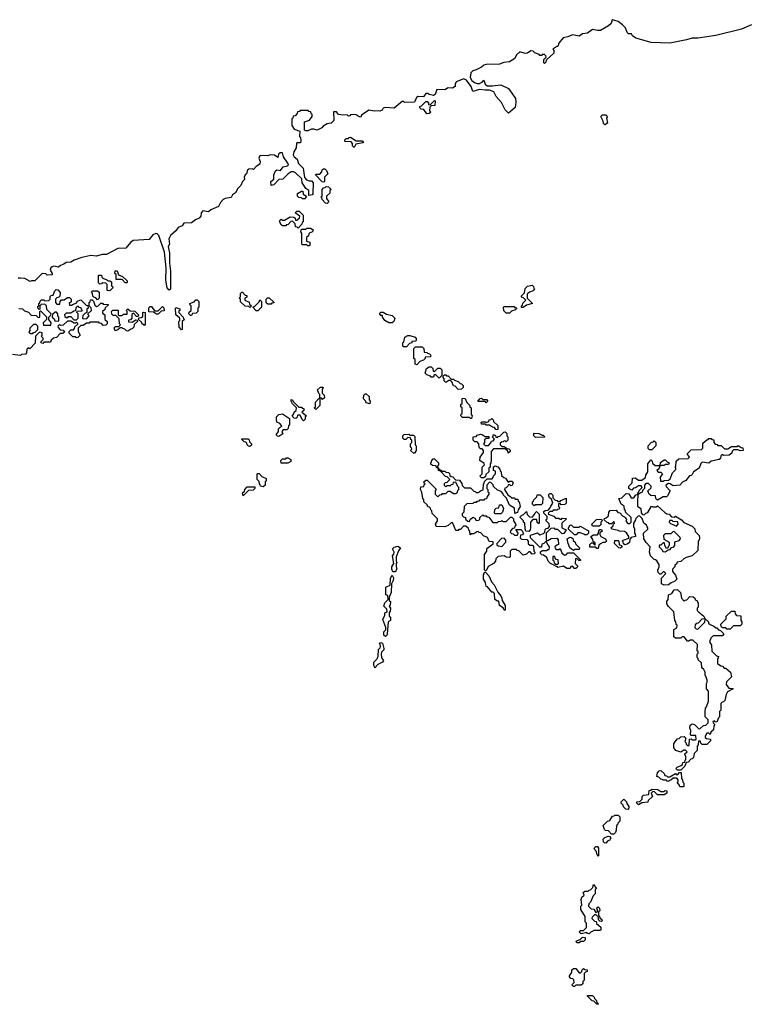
# Model space of a CAD drawing. Extents: x 2776963 to 2884430, y 684484 to 829250.
# Tile 179 of 256: x 2819939 to 2826411, y 816790 to 825580. Entities that reach past the tile are written whole.
import ezdxf

# ---------------------------------------------------------------- set-up
doc = ezdxf.new("R2010")
doc.units = 0

msp = doc.modelspace()

# ---------------------------------------------------------------- linework, layer by layer
at = {"layer": '0CON20XD'}
for points in [[(2826475, 825534.4), (2826385, 825496), (2826155, 825439.2), (2825995, 825414.5), (2825945, 825414.4), (2825895, 825399.2), (2825745, 825370), (2825580, 825375), (2825442.5, 825415), (2825413.3, 825435), (2825402.5, 825452.5), (2825375, 825454), (2825363.3, 825465), (2825348.3, 825508.3), (2825324.1, 825534.1), (2825285, 825562.5), (2825235, 825580), (2825230, 825580), (2825223, 825547), (2825197.5, 825525), (2825125, 825484.3), (2825100, 825485), (2825055, 825493.8), (2825010.7, 825459.3), (2824965, 825453.3), (2824935, 825433.8), (2824876.4, 825443.6), (2824835, 825426.7), (2824791.7, 825418.3), (2824755, 825370), (2824745, 825340), (2824735, 825340), (2824701.7, 825318.3), (2824710, 825305), (2824708.3, 825281.7), (2824641.7, 825218.3), (2824638.3, 825201.7), (2824625, 825190), (2824620, 825195), (2824620, 825225), (2824640, 825245), (2824638.3, 825258.3), (2824625, 825270), (2824605, 825270), (2824598.3, 825261.7), (2824585, 825260), (2824578.3, 825268.3), (2824540, 825285), (2824525, 825300), (2824505, 825302.5), (2824475, 825282.5), (2824455, 825277.5), (2824405, 825292.5), (2824376.2, 825265), (2824362.5, 825235), (2824315, 825203.8), (2824262.9, 825197.1), (2824225, 825184.2), (2824105, 825178.8), (2824085, 825173.3), (2824065, 825156.7), (2824017, 825133), (2823985, 825123.8), (2823968.8, 825105), (2823963.8, 825065), (2823977.9, 825037.9), (2824000, 825020), (2824025, 825009.2), (2824045, 825009.2), (2824068.8, 825021.2), (2824085, 825040), (2824095.8, 825005), (2824115, 824989.2), (2824161.2, 824988.8), (2824235, 824999.2), (2824305, 824965.7), (2824335.4, 824925.4), (2824367.1, 824875), (2824371.4, 824845), (2824365.7, 824795), (2824305, 824744.2), (2824274.7, 824774.7), (2824241.5, 824841.5), (2824194.4, 824895), (2824173.8, 824935), (2824135, 824951.4), (2824095, 824950), (2824045, 824957.5), (2823985, 824940), (2823970, 824985), (2823929.5, 825039.5), (2823905, 825053.3), (2823837.5, 825025), (2823827.5, 825005), (2823827, 824983), (2823805, 824970), (2823765, 824972.5), (2823735, 824952.5), (2823664.1, 824955.9), (2823648.3, 824911.7), (2823635, 824902.5), (2823595, 824912.5), (2823585, 824922.5), (2823565, 824922.5), (2823545, 824892.5), (2823497, 824893), (2823483.6, 824886.4), (2823465, 824842.5), (2823375, 824840), (2823368.3, 824848.3), (2823355, 824850), (2823285, 824790), (2823205, 824797.5), (2823185, 824790), (2823176.4, 824773.6), (2823155, 824762.5), (2823145, 824767.5), (2823105, 824763.3), (2823058.3, 824771.7), (2822991.7, 824728.3), (2822985, 824710), (2822971.7, 824711.7), (2822945, 824730), (2822925, 824732.5), (2822895, 824730), (2822888.3, 824721.7), (2822875, 824720), (2822865, 824730), (2822825, 824726.7), (2822785, 824733.3), (2822768.3, 824758.3), (2822741.7, 824758.3), (2822745, 824680), (2822720, 824655), (2822685, 824650), (2822650, 824630), (2822636.1, 824613.9), (2822595, 824593.3), (2822565, 824603.3), (2822545, 824602.5), (2822513, 824587), (2822495, 824587.5), (2822482.5, 824595), (2822483, 824667), (2822528.3, 824681.7), (2822550, 824715), (2822550, 824735), (2822541.7, 824741.7), (2822538.3, 824758.3), (2822521.7, 824761.7), (2822515, 824770), (2822445, 824770), (2822438.3, 824761.7), (2822421.7, 824758.3), (2822418.3, 824741.7), (2822398.3, 824721.7), (2822381.7, 824718.3), (2822378.3, 824701.7), (2822370, 824695), (2822370, 824635), (2822391.7, 824601.7), (2822440, 824585), (2822437, 824537), (2822446.7, 824525), (2822450, 824505), (2822448.3, 824481.7), (2822415, 824480), (2822410, 824475), (2822407.5, 824435), (2822388.3, 824401.7), (2822383, 824373), (2822390, 824355), (2822417.5, 824335), (2822430, 824295), (2822470, 824255), (2822481.7, 824171.7), (2822501.7, 824151.7), (2822525, 824140), (2822545, 824140), (2822560, 824125), (2822557.5, 824025), (2822550, 824015), (2822521.7, 824011.7), (2822520, 824055), (2822493.3, 824073.3), (2822472.5, 824105), (2822462.5, 824125), (2822460, 824160), (2822403, 824213), (2822385, 824222.5), (2822365, 824222.5), (2822337, 824203), (2822290, 824155), (2822255, 824153.3), (2822207.5, 824105), (2822185, 824100), (2822182.5, 824135), (2822210, 824155), (2822210, 824195), (2822225, 824230), (2822235, 824240), (2822267, 824233), (2822293, 824267), (2822330, 824275), (2822340, 824285), (2822335, 824300)], [(2823575, 824740), (2823548.3, 824778.3), (2823525, 824780), (2823511.7, 824791.7), (2823512.5, 824805), (2823528.3, 824811.7), (2823565, 824850), (2823578.3, 824848.3), (2823590, 824835), (2823591.7, 824821.7), (2823605, 824820), (2823645, 824860), (2823650, 824855), (2823647, 824813), (2823615, 824810), (2823601.7, 824798.3), (2823600, 824765), (2823610, 824755), (2823595, 824742.5), (2823575, 824740)], [(2825165, 824640), (2825153, 824653), (2825150, 824675), (2825130, 824715), (2825145, 824730), (2825175, 824730), (2825190, 824715), (2825180, 824705), (2825190, 824655), (2825165, 824640)], [(2822925, 824440), (2822910, 824455), (2822910, 824475), (2822898.3, 824488.3), (2822843, 824493), (2822841.7, 824508.3), (2822855, 824520), (2822875, 824520), (2822881.7, 824528.3), (2822895, 824530), (2822945, 824500), (2822998.3, 824498.3), (2823010, 824485), (2823005, 824480), (2822941.7, 824468.3), (2822925, 824440)], [(2822335, 824300), (2822296.7, 824355), (2822285, 824392.5), (2822265, 824392.5), (2822250.7, 824379.3), (2822245, 824350), (2822215, 824370), (2822175, 824372.5), (2822155, 824363.8), (2822105, 824368.8), (2822085, 824363.3), (2822076.2, 824345), (2822087.5, 824315), (2822085, 824290), (2822050, 824270), (2822027, 824243), (2822015, 824250), (2821985, 824246.7), (2821975, 824237.5), (2821966.1, 824203.9), (2821952.5, 824195), (2821942.5, 824175), (2821947, 824153), (2821930, 824135), (2821915, 824100), (2821886.7, 824073.3), (2821866.1, 824033.9), (2821840, 824015), (2821828.3, 823991.7), (2821775, 823982.5), (2821756.4, 823973.6), (2821731.7, 823948.3), (2821715, 823913.3), (2821646.4, 823883.6), (2821625, 823863.3), (2821575, 823872.5), (2821560, 823855), (2821556.7, 823825), (2821543.3, 823806.7), (2821508, 823792), (2821473.9, 823766.1), (2821406.2, 823763.8), (2821389.3, 823740.7), (2821355.8, 823724.2), (2821333.9, 823696.1), (2821286, 823654), (2821271.2, 823625), (2821276.2, 823575), (2821266.2, 823555), (2821278, 823495), (2821275.6, 823405.6), (2821285.8, 823334.2), (2821286, 823175), (2821275, 823166.7), (2821256, 823186), (2821244.5, 823255.5), (2821246.9, 823365), (2821231.9, 823505), (2821182.5, 823652.5), (2821167.8, 823667.8), (2821155, 823671.9), (2821129.7, 823660.3), (2821095, 823616.7), (2820952.7, 823607.3), (2820929.2, 823590.8), (2820888.3, 823541.7), (2820815, 823538.8), (2820715.7, 823484.3), (2820675, 823482.5), (2820625, 823467.5), (2820575, 823473.8), (2820495, 823458), (2820425, 823433.8), (2820395.8, 823414.2), (2820355, 823413.3), (2820333.6, 823396.4), (2820303, 823387), (2820285, 823370), (2820245, 823380), (2820230, 823375), (2820217.5, 823365), (2820212.5, 823345), (2820230, 823315), (2820228.3, 823301.7), (2820185, 823300), (2820172.5, 823312.5), (2820140, 823315), (2820075, 823250), (2820045, 823250), (2820033.6, 823243.6), (2819985, 823270), (2819945, 823272), (2819925, 823271.2)], [(2822655, 824130), (2822641.7, 824131.7), (2822580, 824195), (2822585, 824200), (2822618.3, 824201.7), (2822638.3, 824221.7), (2822641.7, 824238.3), (2822651.7, 824248.3), (2822665, 824250), (2822680, 824235), (2822690, 824205), (2822660, 824175), (2822660, 824135), (2822655, 824130)], [(2822685, 823940), (2822671.7, 823941.7), (2822640, 823975), (2822638.3, 823988.3), (2822630, 823995), (2822640, 824005), (2822640, 824065), (2822651.7, 824078.3), (2822668.3, 824081.7), (2822675, 824090), (2822698.3, 824088.3), (2822720, 824065), (2822710, 824055), (2822708.3, 824031.7), (2822680, 824005), (2822680, 823985), (2822700, 823955), (2822685, 823940)], [(2822485, 823980), (2822465, 823980), (2822455, 823990), (2822431.7, 823991.7), (2822420, 824005), (2822421.7, 824028.3), (2822455, 824050), (2822468.3, 824048.3), (2822471.7, 824021.7), (2822500, 824005), (2822485, 823980)], [(2822425, 823720), (2822418.3, 823728.3), (2822401.7, 823731.7), (2822398.3, 823758.3), (2822375, 823780), (2822361.7, 823778.3), (2822338.3, 823751.7), (2822321.7, 823748.3), (2822315, 823740), (2822285, 823740), (2822271.7, 823751.7), (2822260, 823785), (2822275, 823800), (2822285, 823790), (2822305, 823790), (2822355, 823820), (2822388.3, 823818.3), (2822398.3, 823808.3), (2822401.7, 823791.7), (2822415, 823790), (2822438.3, 823811.7), (2822440, 823825), (2822400, 823855), (2822415, 823870), (2822435, 823870), (2822470, 823835), (2822470, 823775), (2822461.7, 823768.3), (2822460, 823755), (2822425, 823720)], [(2822525, 823560), (2822511.7, 823561.7), (2822505, 823570), (2822465, 823570), (2822460, 823575), (2822460, 823675), (2822450, 823685), (2822455, 823710), (2822495, 823710), (2822505, 823720), (2822535, 823720), (2822560, 823705), (2822558.3, 823691.7), (2822548.3, 823681.7), (2822531.7, 823678.3), (2822521.7, 823668.3), (2822518.3, 823651.7), (2822500, 823635), (2822501.7, 823601.7), (2822530, 823595), (2822530, 823565), (2822525, 823560)], [(2820745, 823160), (2820721.7, 823161.7), (2820720, 823215), (2820708.3, 823228.3), (2820675, 823230), (2820668.3, 823221.7), (2820655, 823220), (2820641.7, 823231.7), (2820641.7, 823298.3), (2820668.3, 823298.3), (2820671.7, 823281.7), (2820681.7, 823271.7), (2820718.3, 823258.3), (2820725, 823250), (2820745, 823250), (2820758.3, 823238.3), (2820760, 823205), (2820768.3, 823198.3), (2820770, 823185), (2820745, 823160)], [(2820895, 823230), (2820881.7, 823231.7), (2820855, 823260), (2820801.7, 823261.7), (2820800, 823305), (2820790, 823315), (2820791.7, 823338.3), (2820808.3, 823338.3), (2820821.7, 823301.7), (2820858.3, 823288.3), (2820898.3, 823248.3), (2820900, 823235), (2820895, 823230)], [(2824435, 823010), (2824421.7, 823011.7), (2824420, 823025), (2824428.3, 823031.7), (2824431.7, 823048.3), (2824460, 823075), (2824438.3, 823098.3), (2824421.7, 823101.7), (2824420, 823115), (2824448.3, 823141.7), (2824455, 823180), (2824475, 823200), (2824515, 823210), (2824528.3, 823198.3), (2824531.7, 823181.7), (2824540, 823175), (2824525, 823160), (2824491.7, 823148.3), (2824471.7, 823128.3), (2824470, 823095), (2824520, 823045), (2824465, 823030), (2824435, 823010)], [(2819931.7, 823001.7), (2819965, 823000), (2819981.7, 822981.7), (2820018.3, 822968.3), (2820041.7, 822941.7), (2820085, 822940), (2820105, 822920), (2820120, 822925), (2820120, 822975), (2820125, 822980), (2820178.3, 822928.3), (2820180, 822905), (2820171.7, 822898.3), (2820150, 822875), (2820151.7, 822851.7), (2820218.3, 822851.7), (2820220, 822875), (2820200, 822905), (2820200, 822925), (2820218.3, 822941.7), (2820220, 822955), (2820181.7, 822991.7), (2820180, 823025), (2820165, 823040), (2820131.7, 823038.3), (2820120, 823025), (2820120, 822995), (2820111.7, 822991.7), (2820100, 823005), (2820101.7, 823018.3), (2820110, 823025), (2820110, 823045), (2820118.3, 823051.7), (2820121.7, 823068.3), (2820135, 823080), (2820155, 823080), (2820165, 823070), (2820198.3, 823071.7), (2820210, 823085), (2820211.7, 823108.3), (2820221.7, 823118.3), (2820238.3, 823121.7), (2820251.7, 823158.3), (2820265, 823170), (2820278.3, 823168.3), (2820300, 823145), (2820298.3, 823111.7), (2820288.3, 823101.7), (2820271.7, 823098.3), (2820260, 823085), (2820260, 823055), (2820271.7, 823041.7), (2820298.3, 823041.7), (2820300, 823065), (2820311.7, 823078.3), (2820335, 823080), (2820365, 823100), (2820385, 823100), (2820400, 823085), (2820398.3, 823061.7), (2820380, 823045), (2820385, 823030), (2820408.3, 823031.7), (2820411.7, 823038.3), (2820448.3, 823051.7), (2820451.7, 823068.3), (2820485, 823080), (2820531.7, 823031.7), (2820548.3, 823028.3), (2820550, 823005), (2820540, 822995), (2820540, 822965), (2820521.7, 822958.3), (2820501.7, 822938.3), (2820500, 822915), (2820505, 822910), (2820538.3, 822911.7), (2820560, 822935), (2820550, 822945), (2820551.7, 822958.3), (2820580, 822985), (2820578.3, 823008.3), (2820560, 823025), (2820560, 823055), (2820568.3, 823061.7), (2820571.7, 823078.3), (2820585, 823080), (2820598.3, 823068.3), (2820611.7, 823031.7), (2820625, 823020), (2820638.3, 823021.7), (2820665, 823050), (2820678.3, 823048.3), (2820685, 823040), (2820728.3, 823038.3), (2820728.3, 823031.7), (2820701.7, 823008.3), (2820698.3, 822991.7), (2820680, 822975), (2820680, 822960), (2820700, 822945), (2820700, 822905), (2820720, 822885), (2820720, 822865), (2820708.3, 822851.7), (2820685, 822850), (2820668.3, 822868.3), (2820651.7, 822871.7), (2820645, 822880), (2820565, 822880), (2820558.3, 822871.7), (2820535, 822870), (2820505, 822850), (2820485, 822850), (2820460, 822825), (2820460, 822795), (2820480, 822765), (2820458.3, 822741.7), (2820445, 822740), (2820435, 822750), (2820415, 822750), (2820381.7, 822781.7), (2820380, 822795), (2820395, 822810), (2820418.3, 822811.7), (2820428.3, 822821.7), (2820431.7, 822838.3), (2820458.3, 822861.7), (2820458.3, 822868.3), (2820445, 822880), (2820438.3, 822871.7), (2820425, 822870), (2820395, 822890), (2820365, 822890), (2820328.3, 822851.7), (2820305, 822850), (2820295, 822860), (2820280, 822845), (2820281.7, 822831.7), (2820301.7, 822811.7), (2820328.3, 822808.3), (2820338.3, 822791.7), (2820325, 822780), (2820301.7, 822778.3), (2820268.3, 822741.7), (2820241.7, 822738.3), (2820221.7, 822718.3), (2820215, 822700), (2820155, 822700), (2820145, 822690), (2820130, 822695), (2820131.7, 822708.3), (2820150, 822725), (2820148.3, 822738.3), (2820130, 822755), (2820140, 822765), (2820140, 822785), (2820115, 822790), (2820080, 822755), (2820078.3, 822691.7), (2820028.3, 822641.7), (2820015, 822650), (2820001.7, 822638.3), (2820000, 822605), (2819990, 822595), (2819955, 822590), (2819945, 822582.5), (2819875, 822590)], [(2820635, 823080), (2820618.3, 823098.3), (2820601.7, 823101.7), (2820591.7, 823111.7), (2820590, 823135), (2820580, 823145), (2820591.7, 823158.3), (2820635, 823160), (2820648.3, 823148.3), (2820650, 823095), (2820635, 823080)], [(2821995, 823010), (2821985, 823020), (2821951.7, 823021.7), (2821911.7, 823061.7), (2821910, 823085), (2821900, 823095), (2821910, 823105), (2821910, 823135), (2821921.7, 823148.3), (2821928.3, 823148.3), (2821951.7, 823121.7), (2821968.3, 823118.3), (2821968.3, 823101.7), (2821950, 823095), (2821950, 823075), (2821988.3, 823058.3), (2821991.7, 823041.7), (2822010, 823025), (2821995, 823010)], [(2822185, 823040), (2822155, 823040), (2822141.7, 823051.7), (2822140, 823085), (2822151.7, 823098.3), (2822168.3, 823098.3), (2822208.3, 823058.3), (2822208.3, 823051.7), (2822191.7, 823048.3), (2822185, 823040)], [(2820445, 822900), (2820460, 822915), (2820460, 822955), (2820450, 822965), (2820451.7, 822978.3), (2820495, 822980), (2820500, 822985), (2820491.7, 822991.7), (2820488.3, 823008.3), (2820471.7, 823011.7), (2820465, 823020), (2820451.7, 823018.3), (2820441.7, 823008.3), (2820438.3, 822981.7), (2820421.7, 822978.3), (2820395, 822960), (2820355, 822960), (2820340, 822945), (2820341.7, 822931.7), (2820355, 822920), (2820368.3, 822921.7), (2820375, 822930), (2820395, 822930), (2820421.7, 822901.7), (2820445, 822900)], [(2821175, 822950), (2821161.7, 822951.7), (2821135, 822970), (2821091.7, 822971.7), (2821091.7, 823008.3), (2821105, 823020), (2821115, 823020), (2821141.7, 822981.7), (2821175, 822980), (2821215, 823020), (2821227, 823007), (2821228.3, 822981.7), (2821201.7, 822978.3), (2821175, 822950)], [(2821385, 822810), (2821362.5, 822835), (2821360, 822885), (2821370, 822895), (2821370, 822915), (2821333.3, 822945), (2821330, 823005), (2821335, 823010), (2821368.3, 822998.3), (2821370, 822985), (2821361.7, 822978.3), (2821360, 822965), (2821400, 822925), (2821401.7, 822911.7), (2821410, 822905), (2821390, 822885), (2821390, 822815), (2821385, 822810)], [(2821475, 822940), (2821465, 822940), (2821450, 822955), (2821451.7, 822968.3), (2821470, 822985), (2821470, 823025), (2821461.7, 823031.7), (2821460, 823045), (2821498.3, 823061.7), (2821511.7, 823078.3), (2821525, 823080), (2821540, 823065), (2821540, 823015), (2821530, 823005), (2821530, 822975), (2821515, 822960), (2821481.7, 822958.3), (2821475, 822940)], [(2822065, 822980), (2822051.7, 822981.7), (2822020, 823015), (2822038.3, 823021.7), (2822078.3, 823061.7), (2822085, 823080), (2822100, 823065), (2822100, 823015), (2822065, 822980)], [(2824315, 822960), (2824285, 822960), (2824261.7, 822981.7), (2824260, 823015), (2824265, 823020), (2824355, 823020), (2824361.7, 823011.7), (2824378.3, 823008.3), (2824365, 822990), (2824331.7, 822978.3), (2824315, 822960)], [(2820285, 822890), (2820290, 822895), (2820290, 822925), (2820280, 822935), (2820280, 822955), (2820268.3, 822968.3), (2820255, 822970), (2820231.7, 822948.3), (2820230, 822925), (2820248.3, 822908.3), (2820251.7, 822891.7), (2820285, 822890)], [(2820905, 822800), (2820891.7, 822801.7), (2820878.3, 822818.3), (2820861.7, 822821.7), (2820855, 822830), (2820835, 822830), (2820815, 822810), (2820791.7, 822801.7), (2820781.7, 822828.3), (2820795, 822840), (2820825, 822840), (2820840, 822855), (2820830, 822865), (2820828.3, 822908.3), (2820798.3, 822938.3), (2820775, 822940), (2820761.7, 822951.7), (2820760, 822975), (2820771.7, 822988.3), (2820818.3, 822988.3), (2820820, 822945), (2820825, 822940), (2820855, 822940), (2820865, 822950), (2820898.3, 822951.7), (2820900, 822975), (2820890, 822985), (2820905, 823000), (2820925, 822980), (2820968.3, 822978.3), (2820998.3, 822948.3), (2821000, 822935), (2820995, 822930), (2820981.7, 822931.7), (2820955, 822960), (2820941.7, 822948.3), (2820940, 822915), (2820928.3, 822901.7), (2820911.7, 822898.3), (2820911.7, 822881.7), (2820945, 822880), (2820975, 822900), (2820988.3, 822898.3), (2820990, 822885), (2820961.7, 822858.3), (2820960, 822835), (2820945, 822820), (2820931.7, 822818.3), (2820905, 822800)], [(2821055, 822850), (2821048.3, 822858.3), (2821035, 822860), (2821028.3, 822878.3), (2821000, 822905), (2821001.7, 822918.3), (2821025, 822920), (2821038.3, 822931.7), (2821040, 822965), (2821045, 822970), (2821060, 822965), (2821060, 822855), (2821055, 822850)], [(2823265, 822872.5), (2823235, 822872.5), (2823200, 822895), (2823180, 822925), (2823178.3, 822938.3), (2823165, 822940), (2823151.7, 822958.3), (2823165, 822970), (2823185, 822970), (2823215, 822950), (2823265, 822940), (2823290, 822915), (2823280, 822885), (2823265, 822872.5)], [(2820055, 822780), (2820061.7, 822788.3), (2820078.3, 822791.7), (2820100, 822815), (2820100, 822845), (2820085, 822860), (2820061.7, 822858.3), (2820030, 822825), (2820030, 822805), (2820021.7, 822791.7), (2820035, 822780), (2820055, 822780)], [(2823395, 822660), (2823365, 822660), (2823360, 822665), (2823360, 822695), (2823370, 822705), (2823380, 822745), (2823405, 822760), (2823425, 822760), (2823470, 822745), (2823480, 822735), (2823480, 822715), (2823475, 822710), (2823441.7, 822708.3), (2823440, 822695), (2823421.7, 822688.3), (2823395, 822660)], [(2823485, 822500), (2823470, 822505), (2823470, 822545), (2823460, 822555), (2823460, 822645), (2823475, 822660), (2823535, 822660), (2823550, 822645), (2823551.7, 822611.7), (2823575, 822610), (2823581.7, 822601.7), (2823598.3, 822598.3), (2823608.3, 822588.3), (2823610, 822575), (2823605, 822570), (2823561.7, 822568.3), (2823560, 822555), (2823545, 822540), (2823511.7, 822528.3), (2823485, 822500)], [(2823685, 822380), (2823655, 822410), (2823641.7, 822408.3), (2823635, 822390), (2823615, 822390), (2823608.3, 822398.3), (2823575, 822410), (2823560, 822425), (2823573.6, 822466.4), (2823595, 822480), (2823615, 822480), (2823630, 822465), (2823631.7, 822441.7), (2823645, 822440), (2823675, 822470), (2823695, 822470), (2823710, 822455), (2823710, 822405), (2823685, 822380)], [(2823855, 822280), (2823828.3, 822308.3), (2823815, 822310), (2823798.3, 822348.3), (2823785, 822360), (2823771.7, 822358.3), (2823745, 822340), (2823730, 822355), (2823730, 822375), (2823720, 822385), (2823721.7, 822398.3), (2823731.7, 822408.3), (2823745, 822410), (2823751.7, 822401.7), (2823765, 822400), (2823791.7, 822371.7), (2823815, 822370), (2823821.7, 822361.7), (2823855, 822350), (2823871.7, 822331.7), (2823885, 822330), (2823900, 822315), (2823900, 822295), (2823885, 822282.5), (2823855, 822280)], [(2822585, 822100), (2822570, 822115), (2822580, 822125), (2822580, 822165), (2822611.7, 822198.3), (2822620, 822200), (2822620, 822235), (2822611.7, 822241.7), (2822600, 822275), (2822625, 822300), (2822645, 822300), (2822650, 822295), (2822640, 822275), (2822640, 822245), (2822658.3, 822228.3), (2822660, 822205), (2822645, 822190), (2822635, 822200), (2822620, 822200), (2822620, 822135), (2822585, 822100)], [(2823065, 822150), (2823035, 822160), (2823028.3, 822178.3), (2823010, 822195), (2823013, 822227), (2823025, 822240), (2823035, 822240), (2823060, 822215), (2823060, 822185), (2823070, 822175), (2823065, 822150)], [(2822475, 822000), (2822461.7, 822011.7), (2822445, 822050), (2822421.7, 822048.3), (2822418.3, 822031.7), (2822405, 822020), (2822391.7, 822021.7), (2822371.7, 822041.7), (2822388.3, 822061.7), (2822390, 822075), (2822408.3, 822091.7), (2822410, 822115), (2822375, 822150), (2822363, 822173), (2822365, 822190), (2822376.4, 822186.4), (2822381.7, 822171.7), (2822431.7, 822121.7), (2822455, 822120), (2822461.7, 822111.7), (2822478.3, 822108.3), (2822478.3, 822091.7), (2822460, 822075), (2822500, 822045), (2822490, 822035), (2822490, 822015), (2822475, 822000)], [(2823975, 822020), (2823965, 822020), (2823955, 822030), (2823895, 822030), (2823880, 822045), (2823881.7, 822058.3), (2823890, 822065), (2823890, 822115), (2823880, 822125), (2823880, 822145), (2823890, 822155), (2823890, 822195), (2823895, 822200), (2823918.3, 822198.3), (2823931.7, 822161.7), (2823960, 822135), (2823960, 822125), (2823970, 822115), (2823970, 822055), (2823980, 822045), (2823975, 822020)], [(2824105, 822160), (2824095, 822170), (2824035, 822170), (2824030, 822175), (2824051.7, 822198.3), (2824065, 822200), (2824075, 822190), (2824108.3, 822188.3), (2824120, 822175), (2824105, 822160)], [(2822255, 821860), (2822241.7, 821861.7), (2822230, 821875), (2822250, 821905), (2822251.7, 821928.3), (2822280, 821955), (2822258.3, 821978.3), (2822240, 821985), (2822232.5, 822005), (2822232.5, 822035), (2822255, 822056.7), (2822285, 822060), (2822348.3, 822018.3), (2822350, 821965), (2822340, 821955), (2822338.3, 821931.7), (2822325, 821920), (2822291.7, 821918.3), (2822280, 821905), (2822288.3, 821881.7), (2822255, 821860)], [(2824205, 821920), (2824191.7, 821921.7), (2824178.3, 821938.3), (2824161.7, 821941.7), (2824135, 821960), (2824105, 821960), (2824095, 821970), (2824065, 821970), (2824060, 821985), (2824065, 821990), (2824095, 821990), (2824105, 821980), (2824111.7, 821988.3), (2824128.3, 821991.7), (2824131.7, 822008.3), (2824148.3, 822011.7), (2824155, 822020), (2824168.3, 822008.3), (2824171.7, 821991.7), (2824208.3, 821958.3), (2824210, 821925), (2824205, 821920)], [(2823465, 821710), (2823455, 821710), (2823430, 821735), (2823440, 821745), (2823438.3, 821758.3), (2823430, 821765), (2823430, 821795), (2823440, 821805), (2823440, 821825), (2823431.7, 821831.7), (2823428.3, 821848.3), (2823405, 821850), (2823388.3, 821831.7), (2823371.7, 821831.7), (2823360, 821845), (2823360, 821865), (2823371.7, 821878.3), (2823415, 821880), (2823425, 821870), (2823455, 821870), (2823468.3, 821858.3), (2823470, 821785), (2823480, 821775), (2823480, 821735), (2823465, 821710)], [(2824085, 821490), (2824065, 821490), (2824050, 821505), (2824070, 821525), (2824070, 821585), (2824090, 821605), (2824088.3, 821618.3), (2824050, 821645), (2824052.5, 821675), (2824080, 821715), (2824080, 821735), (2824068.3, 821748.3), (2824055, 821750), (2824041.7, 821761.7), (2824040, 821795), (2824025, 821810), (2824005, 821812.5), (2823990, 821825), (2823990, 821855), (2824015, 821860), (2824025, 821870), (2824055, 821880), (2824068.3, 821878.3), (2824095, 821860), (2824128.3, 821858.3), (2824128.3, 821841.7), (2824105, 821840), (2824091.7, 821828.3), (2824090, 821805), (2824080, 821795), (2824095, 821780), (2824125, 821780), (2824148.3, 821801.7), (2824151.7, 821818.3), (2824168.3, 821821.7), (2824180, 821835), (2824160, 821855), (2824168.3, 821861.7), (2824171.7, 821878.3), (2824188.3, 821868.3), (2824191.7, 821851.7), (2824205, 821850), (2824211.7, 821858.3), (2824228.3, 821861.7), (2824261.7, 821898.3), (2824275, 821900), (2824290, 821885), (2824290, 821865), (2824300, 821855), (2824300, 821825), (2824285, 821810), (2824278.3, 821818.3), (2824265, 821820), (2824258.3, 821811.7), (2824241.7, 821808.3), (2824231.7, 821798.3), (2824230, 821785), (2824245, 821770), (2824265, 821770), (2824291.7, 821751.7), (2824308.3, 821748.3), (2824318.3, 821738.3), (2824320, 821725), (2824301.7, 821711.7), (2824298.3, 821728.3), (2824275, 821750), (2824171.7, 821748.3), (2824150, 821725), (2824150, 821645), (2824147, 821623), (2824140, 821615), (2824140, 821585), (2824130, 821575), (2824130, 821545), (2824101.7, 821518.3), (2824098.3, 821501.7), (2824085, 821490)], [(2824545, 821850), (2824530, 821865), (2824530, 821885), (2824535, 821890), (2824577, 821887), (2824605, 821870), (2824615, 821870), (2824630, 821855), (2824625, 821852.5), (2824545, 821850)], [(2821995, 821770), (2821981.7, 821771.7), (2821970, 821785), (2821968.3, 821798.3), (2821958.3, 821808.3), (2821945, 821810), (2821921.7, 821831.7), (2821921.7, 821838.3), (2821978.3, 821838.3), (2821988.3, 821828.3), (2821991.7, 821811.7), (2822010, 821795), (2822008.3, 821781.7), (2821995, 821770)], [(2825695, 820532.5), (2825672.5, 820545), (2825670, 820595), (2825710, 820635), (2825695, 820650), (2825685, 820650), (2825665, 820630), (2825655, 820630), (2825640, 820645), (2825637.5, 820665), (2825650, 820695), (2825650, 820715), (2825628.3, 820748.3), (2825618.3, 820758.3), (2825605, 820760), (2825573.3, 820795), (2825563.6, 820826.4), (2825570, 820875), (2825533.6, 820913.6), (2825513.6, 820946.4), (2825510, 820995), (2825548.3, 821031.7), (2825550, 821045), (2825541.7, 821051.7), (2825538.3, 821068.3), (2825512.5, 821085), (2825498.3, 821128.3), (2825475, 821150), (2825461.7, 821148.3), (2825441.7, 821128.3), (2825440, 821115), (2825420, 821085), (2825420, 821055), (2825430, 821035), (2825430, 820995), (2825437, 820987), (2825437.5, 820965), (2825401.7, 820958.3), (2825388.3, 820941.7), (2825385, 820912.5), (2825365, 820897.5), (2825345, 820892.5), (2825331.7, 820901.7), (2825328.3, 820918.3), (2825320, 820925), (2825330, 820935), (2825378.3, 820951.7), (2825380, 820965), (2825359.3, 820999.3), (2825341.7, 821011.7), (2825295, 821012.5), (2825285, 821020), (2825231.7, 821031.7), (2825220, 821045), (2825238.3, 821061.7), (2825241.7, 821078.3), (2825250, 821085), (2825248.3, 821098.3), (2825241.7, 821098.3), (2825225, 821080), (2825205, 821080), (2825198.3, 821088.3), (2825185, 821090), (2825160, 821115), (2825161.7, 821128.3), (2825178.3, 821131.7), (2825198.3, 821151.7), (2825200, 821185), (2825211.7, 821198.3), (2825265, 821200), (2825281.7, 821181.7), (2825298.3, 821178.3), (2825321.7, 821151.7), (2825350, 821135), (2825357.5, 821115), (2825351.7, 821101.7), (2825371.7, 821081.7), (2825388.3, 821081.7), (2825400, 821095), (2825400, 821135), (2825350, 821185), (2825348.3, 821198.3), (2825340, 821205), (2825338.3, 821238.3), (2825310, 821255), (2825290, 821305), (2825318.3, 821311.7), (2825355, 821350), (2825378.3, 821348.3), (2825401.7, 821311.7), (2825425, 821310), (2825441.7, 821338.3), (2825460, 821340), (2825460, 821355), (2825468.3, 821361.7), (2825471.7, 821378.3), (2825500, 821405), (2825488.3, 821418.3), (2825465, 821420), (2825438.3, 821401.7), (2825421.7, 821398.3), (2825405, 821380), (2825380, 821395), (2825380, 821415), (2825410, 821445), (2825411.7, 821488.3), (2825435, 821490), (2825465, 821470), (2825495, 821470), (2825528.3, 821491.7), (2825530, 821515), (2825550, 821545), (2825550, 821615), (2825575, 821650), (2825588.3, 821638.3), (2825591.7, 821621.7), (2825615, 821600), (2825660, 821600), (2825661.7, 821628.3), (2825695, 821650), (2825705, 821650), (2825721.7, 821631.7), (2825740, 821625), (2825735, 821610), (2825705, 821610), (2825695, 821600), (2825660, 821600), (2825648.3, 821571.7), (2825630, 821555), (2825641.7, 821541.7), (2825665, 821540), (2825680, 821525), (2825660, 821495), (2825661.7, 821461.7), (2825685, 821460), (2825695, 821467.5), (2825735, 821470), (2825748.3, 821481.7), (2825770, 821535), (2825800, 821565), (2825798.3, 821578.3), (2825790, 821585), (2825800, 821595), (2825801.7, 821638.3), (2825825, 821660), (2825908.3, 821661.7), (2825920, 821675), (2825900, 821705), (2825935, 821740), (2826028.3, 821741.7), (2826040, 821755), (2826041.7, 821798.3), (2826075, 821830), (2826088.3, 821831.7), (2826095, 821840), (2826115, 821840), (2826121.7, 821831.7), (2826138.3, 821828.3), (2826140, 821805), (2826151.7, 821791.7), (2826168.3, 821788.3), (2826175, 821780), (2826205, 821780), (2826235, 821750), (2826265, 821750), (2826295, 821770), (2826345, 821770), (2826355, 821780), (2826381.7, 821761.7), (2826398.3, 821758.3), (2826400, 821735), (2826375, 821730), (2826355, 821740), (2826315, 821740), (2826301.7, 821728.3), (2826298.3, 821711.7), (2826275, 821692.5), (2826225, 821690), (2826211.7, 821698.3), (2826200, 821685), (2826198.3, 821661.7), (2826187, 821653), (2826115, 821640), (2826095, 821620), (2826035, 821630), (2826021.7, 821618.3), (2826006.7, 821575), (2825957, 821543), (2825945, 821520), (2825935, 821510), (2825921.7, 821508.3), (2825890, 821465), (2825857.5, 821452.5), (2825835, 821423.3), (2825775, 821420), (2825750, 821435), (2825735, 821440), (2825710, 821425), (2825711.7, 821411.7), (2825747.5, 821375), (2825725, 821330), (2825715, 821320), (2825685, 821320), (2825635, 821290), (2825620, 821305), (2825618.3, 821328.3), (2825575, 821332.5), (2825562.5, 821345), (2825550, 821375), (2825578.3, 821401.7), (2825580, 821415), (2825555, 821440), (2825531.7, 821438.3), (2825520, 821425), (2825520, 821395), (2825501.7, 821378.3), (2825498.3, 821361.7), (2825460, 821340), (2825456.7, 821275), (2825458.3, 821238.3), (2825487.5, 821215), (2825488.3, 821178.3), (2825501.7, 821161.7), (2825515, 821160), (2825530, 821175), (2825548.3, 821181.7), (2825581.7, 821238.3), (2825595, 821230), (2825625, 821230), (2825635, 821240), (2825700, 821180), (2825718.3, 821168.3), (2825740, 821165), (2825761.7, 821141.7), (2825785, 821140), (2825795, 821147.5), (2825850, 821115), (2825871.7, 821091.7), (2825945, 821060), (2825970, 821035), (2825971.7, 821011.7), (2826007.5, 820975), (2826010, 820955), (2826007, 820933), (2826000, 820925), (2825995, 820840), (2825945, 820792.5), (2825891.7, 820778.3), (2825871.7, 820768.3), (2825845, 820742.5), (2825811.7, 820738.3), (2825805, 820720), (2825790, 820710), (2825790, 820695), (2825770, 820675), (2825770, 820655), (2825795, 820620), (2825807.5, 820585), (2825787.5, 820565), (2825757.5, 820552.5), (2825735, 820533.8), (2825695, 820532.5)], [(2825585, 821740), (2825565, 821740), (2825551.7, 821751.7), (2825553, 821777), (2825581.7, 821808.3), (2825598.3, 821811.7), (2825605, 821820), (2825620, 821805), (2825620, 821775), (2825585, 821740)], [(2822335, 821620), (2822275, 821620), (2822270, 821645), (2822285, 821660), (2822315, 821660), (2822321.7, 821668.3), (2822335, 821670), (2822360, 821655), (2822360, 821635), (2822335, 821620)], [(2824105, 820660), (2824090, 820665), (2824090, 820805), (2824110, 820835), (2824111.7, 820858.3), (2824168.3, 820901.7), (2824168.3, 820918.3), (2824131.7, 820921.7), (2824118.3, 820958.3), (2824081.7, 820971.7), (2824058.3, 820998.3), (2824041.7, 821001.7), (2824035, 821010), (2824021.7, 821008.3), (2823995, 820990), (2823975, 820990), (2823961.7, 820981.7), (2823960, 821015), (2823950, 821025), (2823948.3, 821038.3), (2823925, 821060), (2823901.7, 821058.3), (2823875, 821030), (2823861.7, 821028.3), (2823855, 821020), (2823835, 821020), (2823805, 821090), (2823791.7, 821088.3), (2823767, 821063), (2823736.1, 821053.9), (2823660, 821055), (2823653.8, 821075), (2823670, 821105), (2823670, 821125), (2823621.7, 821171.7), (2823620, 821195), (2823610, 821205), (2823608.3, 821218.3), (2823598.3, 821228.3), (2823585, 821230), (2823578.3, 821248.3), (2823550, 821275), (2823550, 821295), (2823540, 821305), (2823531.7, 821361.7), (2823520, 821385), (2823521.7, 821408.3), (2823548.3, 821411.7), (2823551.7, 821428.3), (2823560, 821435), (2823551.7, 821441.7), (2823550, 821455), (2823565, 821470), (2823578.3, 821468.3), (2823658.3, 821388.3), (2823650, 821375), (2823650, 821345), (2823675, 821320), (2823691.7, 821338.3), (2823708.3, 821341.7), (2823715, 821350), (2823745, 821350), (2823765, 821370), (2823785, 821370), (2823815, 821350), (2823835, 821350), (2823848.3, 821361.7), (2823851.7, 821378.3), (2823860, 821385), (2823860, 821405), (2823851.7, 821411.7), (2823835, 821450), (2823811.7, 821448.3), (2823808.3, 821431.7), (2823791.7, 821428.3), (2823785, 821420), (2823755, 821420), (2823745, 821410), (2823731.7, 821421.7), (2823731.7, 821438.3), (2823741.7, 821448.3), (2823758.3, 821451.7), (2823780, 821475), (2823758.3, 821498.3), (2823741.7, 821501.7), (2823698.3, 821548.3), (2823680, 821555), (2823680, 821570), (2823661.7, 821581.7), (2823658.3, 821598.3), (2823625, 821600), (2823611.7, 821611.7), (2823610, 821625), (2823618.3, 821631.7), (2823620, 821645), (2823631.7, 821658.3), (2823645, 821660), (2823680, 821625), (2823680, 821605), (2823670, 821595), (2823670, 821580), (2823678.3, 821578.3), (2823680, 821570), (2823715, 821550), (2823735, 821550), (2823745, 821540), (2823768.3, 821538.3), (2823778.3, 821528.3), (2823781.7, 821511.7), (2823791.7, 821501.7), (2823808.3, 821498.3), (2823831.7, 821471.7), (2823868.3, 821468.3), (2823888.3, 821438.3), (2823891.7, 821421.7), (2823911.7, 821401.7), (2823965, 821400), (2823995, 821370), (2824008.3, 821368.3), (2824015, 821360), (2824035, 821360), (2824061.7, 821378.3), (2824078.3, 821381.7), (2824080, 821435), (2824088.3, 821441.7), (2824091.7, 821458.3), (2824115, 821480), (2824158.3, 821481.7), (2824168.3, 821491.7), (2824171.7, 821508.3), (2824190, 821525), (2824188.3, 821548.3), (2824170, 821555), (2824171.7, 821588.3), (2824185, 821597.5), (2824208.3, 821588.3), (2824228.3, 821568.3), (2824231.7, 821551.7), (2824240, 821545), (2824241.7, 821511.7), (2824261.7, 821491.7), (2824278.3, 821488.3), (2824301.7, 821451.7), (2824315, 821460), (2824335, 821460), (2824347, 821447), (2824338.3, 821421.7), (2824325, 821420), (2824315, 821430), (2824301.7, 821428.3), (2824300, 821415), (2824285, 821400), (2824271.7, 821398.3), (2824270, 821385), (2824301.7, 821331.7), (2824315, 821330), (2824335, 821310), (2824355, 821310), (2824365, 821300), (2824388.3, 821298.3), (2824391.7, 821281.7), (2824400, 821275), (2824407.5, 821235), (2824390, 821205), (2824385, 821180), (2824361.7, 821171.7), (2824358.3, 821218.3), (2824312.5, 821245), (2824288.3, 821308.3), (2824260, 821335), (2824258.3, 821348.3), (2824238.3, 821368.3), (2824205, 821380), (2824171.7, 821411.7), (2824168.3, 821428.3), (2824148.3, 821448.3), (2824135, 821450), (2824110, 821425), (2824110, 821395), (2824120, 821385), (2824120, 821365), (2824128.3, 821358.3), (2824130, 821345), (2824111.7, 821318.3), (2824108.3, 821301.7), (2824091.7, 821298.3), (2824085, 821290), (2824045, 821290), (2824038.3, 821281.7), (2824021.7, 821278.3), (2824015, 821270), (2823995, 821270), (2823985, 821260), (2823931.7, 821258.3), (2823910, 821235), (2823907, 821183), (2823891.7, 821168.3), (2823890, 821155), (2823901.7, 821141.7), (2823920, 821135), (2823921.7, 821121.7), (2823941.7, 821101.7), (2823955, 821100), (2823961.7, 821118.3), (2823985, 821137.5), (2824005, 821130), (2824015, 821110), (2824038.3, 821111.7), (2824048.3, 821121.7), (2824050, 821135), (2824075, 821160), (2824085, 821150), (2824105, 821150), (2824111.7, 821141.7), (2824128.3, 821138.3), (2824165, 821090), (2824205, 821090), (2824215, 821100), (2824238.3, 821101.7), (2824245, 821110), (2824255, 821100), (2824285, 821100), (2824321.7, 821138.3), (2824335, 821140), (2824350, 821125), (2824350, 821105), (2824368.3, 821078.3), (2824370, 821065), (2824361.7, 821058.3), (2824358.3, 821041.7), (2824341.7, 821038.3), (2824321.7, 821018.3), (2824320, 821005), (2824331.7, 820991.7), (2824345, 820990), (2824358.3, 820978.3), (2824381.7, 820978.3), (2824388.3, 820981.7), (2824390, 820995), (2824371.7, 821028.3), (2824415, 821027.5), (2824430, 821015), (2824431.7, 821001.7), (2824440, 820995), (2824428.3, 820981.7), (2824411.7, 820978.3), (2824410, 820955), (2824421.7, 820941.7), (2824468.3, 820938.3), (2824480, 820925), (2824481.7, 820901.7), (2824495, 820890), (2824518.3, 820888.3), (2824528.3, 820878.3), (2824530, 820835), (2824540, 820825), (2824538.3, 820811.7), (2824515, 820810), (2824498.3, 820828.3), (2824485, 820830), (2824465, 820810), (2824435, 820800), (2824398.3, 820838.3), (2824381.7, 820841.7), (2824375, 820850), (2824335, 820850), (2824320, 820835), (2824320, 820785), (2824315, 820780), (2824285, 820782.5), (2824265, 820792.5), (2824211.7, 820788.3), (2824191.7, 820768.3), (2824190, 820745), (2824170, 820725), (2824121.7, 820698.3), (2824105, 820660)], [(2822115, 821410), (2822090, 821415), (2822088.3, 821428.3), (2822080, 821435), (2822078.3, 821458.3), (2822060, 821475), (2822060, 821525), (2822065, 821530), (2822078.3, 821528.3), (2822101.7, 821501.7), (2822140, 821485), (2822140, 821465), (2822130, 821455), (2822130, 821425), (2822115, 821410)], [(2821935, 821330), (2821930, 821355), (2821948.3, 821371.7), (2821950, 821385), (2821971.7, 821408.3), (2822038.3, 821408.3), (2822040, 821395), (2822025, 821380), (2821981.7, 821378.3), (2821935, 821330)], [(2824905, 820680), (2824895, 820680), (2824875, 820700), (2824861.7, 820698.3), (2824855, 820680), (2824825, 820680), (2824795, 820700), (2824745, 820690), (2824738.3, 820698.3), (2824725, 820700), (2824718.3, 820708.3), (2824680, 820725), (2824660, 820745), (2824648.3, 820778.3), (2824618.3, 820798.3), (2824601.7, 820801.7), (2824590, 820815), (2824591.7, 820828.3), (2824605, 820840), (2824645, 820840), (2824655, 820850), (2824668.3, 820851.7), (2824670, 820875), (2824650, 820905), (2824648.3, 820918.3), (2824635, 820920), (2824620, 820905), (2824601.7, 820898.3), (2824598.3, 820871.7), (2824585, 820870), (2824500, 820955), (2824501.7, 820978.3), (2824555, 820997.5), (2824565, 821000), (2824585, 820980), (2824618.3, 820991.7), (2824630, 821005), (2824631.7, 821028.3), (2824641.7, 821038.3), (2824658.3, 821041.7), (2824670, 821055), (2824668.3, 821078.3), (2824640, 821105), (2824641.7, 821118.3), (2824650, 821125), (2824650, 821145), (2824620, 821175), (2824621.7, 821188.3), (2824631.7, 821198.3), (2824658.3, 821201.7), (2824678.3, 821221.7), (2824681.7, 821238.3), (2824700, 821265), (2824688.3, 821298.3), (2824671.7, 821311.7), (2824661.7, 821338.3), (2824675, 821350), (2824685, 821350), (2824700, 821335), (2824701.7, 821311.7), (2824721.7, 821291.7), (2824738.3, 821288.3), (2824745, 821280), (2824765, 821280), (2824771.7, 821288.3), (2824818.3, 821308.3), (2824820, 821265), (2824808.3, 821251.7), (2824775, 821250), (2824765, 821260), (2824751.7, 821258.3), (2824750, 821235), (2824760, 821225), (2824758.3, 821211.7), (2824741.7, 821208.3), (2824735, 821200), (2824705, 821200), (2824695, 821190), (2824675, 821190), (2824661.7, 821178.3), (2824660, 821165), (2824708.3, 821148.3), (2824725, 821130), (2824755, 821130), (2824765, 821120), (2824778.3, 821121.7), (2824785, 821130), (2824818.3, 821128.3), (2824818.3, 821121.7), (2824780, 821085), (2824780, 821045), (2824820, 821025), (2824798.3, 820991.7), (2824785, 820990), (2824745, 821030), (2824725, 821030), (2824715, 821040), (2824681.7, 821038.3), (2824640, 820995), (2824640, 820935), (2824655, 820930), (2824685, 820947.5), (2824735, 820950), (2824747, 820937), (2824750, 820895), (2824735, 820890), (2824720, 820875), (2824721.7, 820861.7), (2824731.7, 820851.7), (2824755, 820850), (2824765, 820860), (2824781.7, 820821.7), (2824805, 820800), (2824818.3, 820801.7), (2824835, 820820), (2824885, 820820), (2824948.3, 820758.3), (2824948.3, 820751.7), (2824931.7, 820751.7), (2824915, 820770), (2824901.7, 820768.3), (2824900, 820725), (2824920, 820705), (2824920, 820695), (2824905, 820680)], [(2824535, 821240), (2824520, 821255), (2824520, 821275), (2824528.3, 821281.7), (2824530, 821295), (2824558.3, 821321.7), (2824561.7, 821338.3), (2824588.3, 821338.3), (2824610, 821315), (2824608.3, 821261.7), (2824595, 821250), (2824545, 821250), (2824535, 821240)], [(2824235, 821170), (2824185, 821170), (2824180, 821175), (2824181.7, 821208.3), (2824195, 821220), (2824218.3, 821221.7), (2824225, 821250), (2824245, 821250), (2824260, 821215), (2824250, 821185), (2824235, 821170)], [(2824485, 821010), (2824460, 821015), (2824452.5, 821035), (2824450, 821085), (2824440, 821095), (2824440, 821105), (2824410, 821135), (2824413, 821147), (2824438.3, 821161.7), (2824465, 821190), (2824471.7, 821161.7), (2824491.7, 821141.7), (2824515, 821140), (2824538.3, 821161.7), (2824541.7, 821178.3), (2824555, 821190), (2824580, 821165), (2824580, 821085), (2824575, 821080), (2824561.7, 821091.7), (2824558.3, 821118.3), (2824521.7, 821118.3), (2824500, 821095), (2824502.5, 821045), (2824497.5, 821025), (2824485, 821010)], [(2825115, 821060), (2825055, 821060), (2825050, 821075), (2825091.7, 821118.3), (2825135, 821120), (2825140, 821105), (2825130, 821095), (2825128.3, 821071.7), (2825115, 821060)], [(2825805, 821060), (2825820, 821075), (2825818.3, 821098.3), (2825775, 821100), (2825765, 821110), (2825741.7, 821108.3), (2825740, 821095), (2825751.7, 821081.7), (2825805, 821060)], [(2825005, 820980), (2824985, 820980), (2824978.3, 820988.3), (2824945, 821000), (2824925, 821000), (2824908.3, 820981.7), (2824895, 820980), (2824841.7, 821031.7), (2824840, 821045), (2824855, 821070), (2824868.3, 821068.3), (2824885, 821050), (2824935, 821050), (2824945, 821060), (2825018.3, 821018.3), (2825020, 820995), (2825005, 820980)], [(2825105, 820860), (2825095, 820860), (2825085, 820870), (2825031.7, 820871.7), (2825032.5, 820895), (2825045, 820910), (2825058.3, 820908.3), (2825075, 820890), (2825080, 820895), (2825078.3, 820908.3), (2825061.7, 820921.7), (2825058.3, 820938.3), (2825040, 820965), (2825065, 820980), (2825098.3, 820981.7), (2825110, 820995), (2825111.7, 821018.3), (2825121.7, 821028.3), (2825135, 821030), (2825140, 821015), (2825121.7, 820998.3), (2825120, 820985), (2825130, 820965), (2825170, 820945), (2825180, 820925), (2825167, 820913), (2825148.3, 820911.7), (2825125, 820900), (2825111.7, 820888.3), (2825105, 820860)], [(2825705, 820830), (2825731.7, 820848.3), (2825748.3, 820851.7), (2825761.7, 820868.3), (2825778.3, 820871.7), (2825790, 820885), (2825791.7, 820918.3), (2825828.3, 820931.7), (2825840, 820945), (2825838.3, 820958.3), (2825785, 821010), (2825771.7, 821008.3), (2825755, 820990), (2825705, 820990), (2825690, 820975), (2825691.7, 820941.7), (2825740, 820915), (2825740, 820885), (2825731.7, 820878.3), (2825728.3, 820861.7), (2825715, 820860), (2825700, 820885), (2825698.3, 820908.3), (2825685, 820910), (2825665, 820890), (2825651.7, 820888.3), (2825650, 820875), (2825678.3, 820848.3), (2825681.7, 820831.7), (2825705, 820830)], [(2824245, 820877.5), (2824280, 820915), (2824280, 820935), (2824265, 820950), (2824241.7, 820948.3), (2824200, 820905), (2824201.7, 820891.7), (2824211.7, 820881.7), (2824245, 820877.5)], [(2824885, 820840), (2824852.5, 820865), (2824837.5, 820905), (2824830, 820945), (2824855, 820960), (2824868.3, 820958.3), (2824878.3, 820948.3), (2824881.7, 820931.7), (2824900, 820915), (2824901.7, 820901.7), (2824940, 820865), (2824935, 820850), (2824895, 820850), (2824885, 820840)], [(2825305, 820862.5), (2825290, 820865), (2825250, 820905), (2825255, 820930), (2825285, 820930), (2825290, 820925), (2825291.7, 820891.7), (2825308.3, 820888.3), (2825320, 820875), (2825305, 820862.5)], [(2823295, 820650), (2823271.7, 820651.7), (2823262.5, 820675), (2823262.5, 820695), (2823280, 820725), (2823270, 820795), (2823281.7, 820808.3), (2823282.5, 820825), (2823270, 820855), (2823285, 820870), (2823315, 820880), (2823340, 820865), (2823321.7, 820838.3), (2823300, 820785), (2823300, 820745), (2823307.5, 820735), (2823300, 820725), (2823300, 820695), (2823307.5, 820685), (2823295, 820650)], [(2824745, 820720), (2824750, 820725), (2824748.3, 820758.3), (2824731.7, 820761.7), (2824721.7, 820771.7), (2824718.3, 820788.3), (2824701.7, 820788.3), (2824700, 820755), (2824708.3, 820748.3), (2824711.7, 820731.7), (2824725, 820720), (2824745, 820720)], [(2824275, 820310), (2824265, 820310), (2824258.3, 820328.3), (2824225, 820350), (2824218.3, 820388.3), (2824205, 820390), (2824182.5, 820405), (2824178.3, 820458.3), (2824168.3, 820468.3), (2824155, 820470), (2824118.3, 820518.3), (2824105, 820520), (2824100, 820555), (2824080, 820585), (2824080, 820625), (2824088.3, 820631.7), (2824091.7, 820648.3), (2824098.3, 820648.3), (2824130, 820615), (2824151.7, 820561.7), (2824176.1, 820536.1), (2824210, 820470), (2824235, 820437.5), (2824246, 820415), (2824247.5, 820395), (2824275, 820350), (2824275, 820310)], [(2823205, 820072.5), (2823192.5, 820085), (2823190, 820115), (2823208.3, 820131.7), (2823210, 820155), (2823182.5, 820225), (2823200, 820265), (2823200, 820285), (2823220, 820295), (2823218.3, 820318.3), (2823192.5, 820345), (2823200, 820375), (2823230, 820405), (2823228.3, 820438.3), (2823210, 820445), (2823210, 820515), (2823248.3, 820531.7), (2823250, 820595), (2823265, 820620), (2823276.4, 820596.4), (2823276.1, 820573.9), (2823260, 820545), (2823256.2, 820465), (2823237.5, 820425), (2823240, 820395), (2823250, 820385), (2823247, 820353), (2823240, 820345), (2823250, 820325), (2823248.3, 820298.3), (2823240, 820285), (2823240, 820255), (2823250, 820245), (2823250, 820215), (2823230, 820205), (2823220, 820095), (2823215, 820080), (2823205, 820072.5)], [(2825845, 818880), (2825815, 818880), (2825800, 818895), (2825811.7, 818908.3), (2825848.3, 818921.7), (2825858.3, 818931.7), (2825861.7, 818948.3), (2825878.3, 818951.7), (2825881.7, 818968.3), (2825890, 818975), (2825890, 819005), (2825881.7, 819011.7), (2825880, 819025), (2825900, 819045), (2825885, 819060), (2825871.7, 819058.3), (2825845, 819040), (2825800, 819055), (2825780.7, 819080.7), (2825782.5, 819115), (2825795, 819140), (2825815, 819160), (2825828.3, 819161.7), (2825845, 819177.5), (2825875, 819180), (2825890, 819165), (2825880, 819135), (2825888.3, 819128.3), (2825891.7, 819111.7), (2825905, 819100), (2825918.3, 819101.7), (2825921.7, 819158.3), (2825935, 819160), (2825945, 819150), (2825975, 819150), (2825980, 819155), (2825978.3, 819188.3), (2825935, 819190), (2825930, 819195), (2825932.5, 819235), (2825923.3, 819255), (2825927, 819283), (2825945, 819292.5), (2825965, 819287.5), (2826001.7, 819251.7), (2826015, 819250), (2826045, 819280), (2826068.3, 819281.7), (2826088.3, 819301.7), (2826088.3, 819328.3), (2826060, 819355), (2826060, 819405), (2826063.3, 819435), (2826072.5, 819445), (2826090, 819495), (2826090, 819585), (2826072.5, 819605), (2826072.5, 819655), (2826080, 819665), (2826080, 819685), (2826068.3, 819718.3), (2826060, 819725), (2826060, 819755), (2826048.3, 819778.3), (2826030, 819795), (2826028.3, 819838.3), (2826000, 819865), (2825998.3, 819878.3), (2825990, 819885), (2825990, 819915), (2826000, 819925), (2825998.3, 819938.3), (2825990, 819945), (2825991.7, 820001.7), (2825951.7, 820041.7), (2825928.3, 820041.7), (2825915, 820032.5), (2825903, 820033), (2825875, 820070), (2825855, 820070), (2825845, 820060), (2825795, 820060), (2825781.7, 820071.7), (2825780, 820135), (2825808.3, 820151.7), (2825810, 820175), (2825801.7, 820181.7), (2825800, 820205), (2825790, 820215), (2825780, 820295), (2825735, 820340), (2825720, 820365), (2825720, 820385), (2825730, 820405), (2825732.5, 820445), (2825762.5, 820457.5), (2825785, 820490), (2825811.7, 820491.7), (2825840, 820465), (2825850, 820415), (2825875, 820390), (2825881.7, 820398.3), (2825898.3, 820401.7), (2825925, 820430), (2825955, 820427.5), (2825970, 820415), (2825971.7, 820401.7), (2825987.5, 820395), (2825997.5, 820375), (2826000, 820335), (2825990, 820325), (2825990, 820305), (2826005, 820290), (2826050, 820255), (2826060, 820230), (2826090, 820205), (2826091.7, 820191.7), (2826105, 820180), (2826140, 820165), (2826155, 820150), (2826165, 820150), (2826181.7, 820131.7), (2826198.3, 820128.3), (2826227, 820097), (2826215, 820080), (2826131.7, 820078.3), (2826111.7, 820058.3), (2826100, 820025), (2826117, 819997), (2826121.7, 819941.7), (2826161.7, 819901.7), (2826180, 819895), (2826178.3, 819881.7), (2826170, 819875), (2826171.7, 819831.7), (2826201.7, 819811.7), (2826215, 819810), (2826231.7, 819791.7), (2826245, 819790), (2826286.1, 819756.1), (2826296.4, 819713.6), (2826251.7, 819668.3), (2826250, 819645), (2826271.7, 819611.7), (2826305, 819610), (2826310, 819605), (2826261.7, 819578.3), (2826250, 819555), (2826238.3, 819501.7), (2826225, 819490), (2826211.7, 819488.3), (2826200, 819475), (2826200, 819415), (2826190, 819405), (2826190, 819355), (2826181.7, 819348.3), (2826165, 819310), (2826151.7, 819311.7), (2826145, 819320), (2826130, 819315), (2826131.7, 819301.7), (2826147.5, 819287.5), (2826140, 819275), (2826135, 819240), (2826111.7, 819218.3), (2826105, 819200), (2826095, 819210), (2826075, 819210), (2826060, 819185), (2826061.7, 819171.7), (2826071.7, 819161.7), (2826108.3, 819158.3), (2826108.3, 819141.7), (2826075, 819110), (2826035, 819110), (2826021.7, 819121.7), (2826018.3, 819138.3), (2826001.7, 819138.3), (2826000, 819105), (2825990, 819095), (2825990, 819055), (2825961.7, 819028.3), (2825957, 818993), (2825945, 818980), (2825931.7, 818978.3), (2825908.3, 818951.7), (2825891.7, 818948.3), (2825880, 818915), (2825845, 818880)], [(2826285, 820140), (2826255, 820140), (2826245, 820150), (2826215, 820150), (2826203, 820163), (2826200, 820185), (2826248.3, 820231.7), (2826250, 820255), (2826295, 820300), (2826325, 820300), (2826330, 820275), (2826341.7, 820261.7), (2826378.3, 820258.3), (2826380, 820215), (2826390, 820205), (2826390, 820185), (2826375, 820170), (2826315, 820170), (2826285, 820140)], [(2825995, 820140), (2826058.3, 820201.7), (2826060, 820230), (2826031.7, 820228.3), (2825998.3, 820191.7), (2825981.7, 820188.3), (2825971.7, 820178.3), (2825970, 820155), (2825981.7, 820141.7), (2825995, 820140)], [(2823115, 819790), (2823102.5, 819815), (2823102.5, 819845), (2823128.3, 819871.7), (2823140, 819895), (2823143, 819957), (2823158.3, 819971.7), (2823162.5, 819985), (2823160, 820005), (2823150, 820015), (2823165, 820020), (2823180, 820015), (2823190, 819965), (2823190, 819955), (2823170, 819935), (2823167.5, 819915), (2823170, 819885), (2823187.5, 819855), (2823180, 819845), (2823136.7, 819823.3), (2823121.7, 819808.3), (2823115, 819790)], [(2825865, 818730), (2825835, 818730), (2825828.3, 818748.3), (2825810, 818765), (2825820, 818775), (2825820, 818795), (2825808.3, 818808.3), (2825775, 818810), (2825755, 818790), (2825741.7, 818788.3), (2825735, 818780), (2825721.7, 818781.7), (2825715, 818790), (2825685, 818790), (2825678.3, 818798.3), (2825665, 818800), (2825648.3, 818818.3), (2825630, 818825), (2825635, 818857.5), (2825650, 818875), (2825665, 818876.7), (2825695, 818850), (2825701.7, 818831.7), (2825715, 818830), (2825725, 818820), (2825745, 818820), (2825795, 818850), (2825801.7, 818841.7), (2825815, 818840), (2825831.7, 818858.3), (2825848.3, 818858.3), (2825850, 818805), (2825860, 818795), (2825861.7, 818771.7), (2825870, 818765), (2825870, 818735), (2825865, 818730)], [(2825465, 818570), (2825450, 818585), (2825451.7, 818598.3), (2825478.3, 818601.7), (2825498.3, 818621.7), (2825500, 818645), (2825511.7, 818658.3), (2825558.3, 818661.7), (2825561.7, 818698.3), (2825578.3, 818701.7), (2825585, 818710), (2825637, 818707), (2825665, 818690), (2825695, 818690), (2825705, 818700), (2825720, 818695), (2825720, 818675), (2825695, 818660), (2825635, 818660), (2825608.3, 818688.3), (2825595, 818690), (2825580, 818675), (2825590, 818645), (2825551.7, 818608.3), (2825550, 818595), (2825495, 818590), (2825465, 818570)], [(2825375, 818530), (2825351.7, 818531.7), (2825331.7, 818551.7), (2825328.3, 818568.3), (2825310, 818585), (2825311.7, 818598.3), (2825335, 818620), (2825358.3, 818598.3), (2825361.7, 818581.7), (2825380, 818555), (2825375, 818530)], [(2825245, 818310), (2825225, 818310), (2825198.3, 818338.3), (2825171.7, 818341.7), (2825161.7, 818351.7), (2825150, 818385), (2825190, 818425), (2825208.3, 818431.7), (2825235, 818470), (2825248.3, 818471.7), (2825255, 818480), (2825285, 818480), (2825300, 818465), (2825300, 818425), (2825281.7, 818408.3), (2825278.3, 818391.7), (2825270, 818385), (2825267.5, 818345), (2825260, 818325), (2825245, 818310)], [(2825175, 818230), (2825161.7, 818231.7), (2825151.7, 818241.7), (2825150, 818265), (2825165, 818280), (2825195, 818290), (2825208.3, 818288.3), (2825220, 818275), (2825211.7, 818268.3), (2825210, 818255), (2825191.7, 818248.3), (2825175, 818230)], [(2825105, 818110), (2825093, 818133), (2825090, 818155), (2825075, 818170), (2825070, 818185), (2825085, 818200), (2825098.3, 818198.3), (2825110, 818185), (2825110, 818115), (2825105, 818110)], [(2825025, 817420), (2825011.7, 817421.7), (2825005, 817430), (2824955, 817420), (2824940, 817435), (2824945, 817450), (2824975, 817450), (2825000, 817475), (2825000, 817515), (2824990, 817525), (2824990, 817575), (2824950, 817635), (2824950, 817665), (2824960, 817675), (2824952.5, 817725), (2824960, 817745), (2824980, 817765), (2824971.7, 817788.3), (2824985, 817800), (2825015, 817800), (2825025, 817810), (2825038.3, 817811.7), (2825058.3, 817831.7), (2825065, 817860), (2825090, 817825), (2825080, 817815), (2825080, 817775), (2825061.7, 817758.3), (2825038.3, 817701.7), (2825021.7, 817688.3), (2825020, 817665), (2825041.7, 817641.7), (2825068.3, 817638.3), (2825085, 817610), (2825100, 817615), (2825100, 817635), (2825091.7, 817648.3), (2825105, 817660), (2825118.3, 817648.3), (2825120, 817625), (2825110, 817615), (2825110, 817585), (2825118.3, 817578.3), (2825121.7, 817561.7), (2825138.3, 817548.3), (2825140, 817535), (2825135, 817530), (2825121.7, 817531.7), (2825110, 817545), (2825108.3, 817568.3), (2825088.3, 817588.3), (2825071.7, 817588.3), (2825051.7, 817568.3), (2825050, 817555), (2825071.7, 817531.7), (2825088.3, 817528.3), (2825091.7, 817511.7), (2825128.3, 817478.3), (2825130, 817455), (2825125, 817450), (2825065, 817450), (2825055, 817440), (2825041.7, 817438.3), (2825025, 817420)], [(2824935, 817340), (2824915, 817340), (2824910, 817355), (2824948.3, 817371.7), (2824965, 817390), (2824990, 817385), (2824990, 817365), (2824975, 817350), (2824945, 817350), (2824935, 817340)], [(2824895, 816950), (2824885, 816950), (2824870, 816965), (2824890, 816985), (2824888.3, 817008.3), (2824878.3, 817018.3), (2824861.7, 817021.7), (2824850, 817035), (2824850, 817045), (2824870, 817075), (2824871.7, 817098.3), (2824885, 817110), (2824905, 817110), (2824935, 817070), (2824948.3, 817071.7), (2824958.3, 817081.7), (2824961.7, 817098.3), (2824975, 817110), (2824985, 817100), (2825008.3, 817098.3), (2825008.3, 817081.7), (2824991.7, 817078.3), (2824980, 817065), (2824980, 817005), (2824970, 816995), (2824968.3, 816971.7), (2824955, 816960), (2824905, 816960), (2824895, 816950)], [(2825105, 816790), (2825095, 816790), (2825068.3, 816818.3), (2825051.7, 816821.7), (2825011.7, 816861.7), (2825011.7, 816868.3), (2825055, 816870), (2825070, 816855), (2825071.7, 816841.7), (2825090, 816825), (2825091.7, 816811.7), (2825110, 816795), (2825105, 816790)]]:
    msp.add_lwpolyline(points, dxfattribs=at)

doc.saveas('drawing.dxf')
